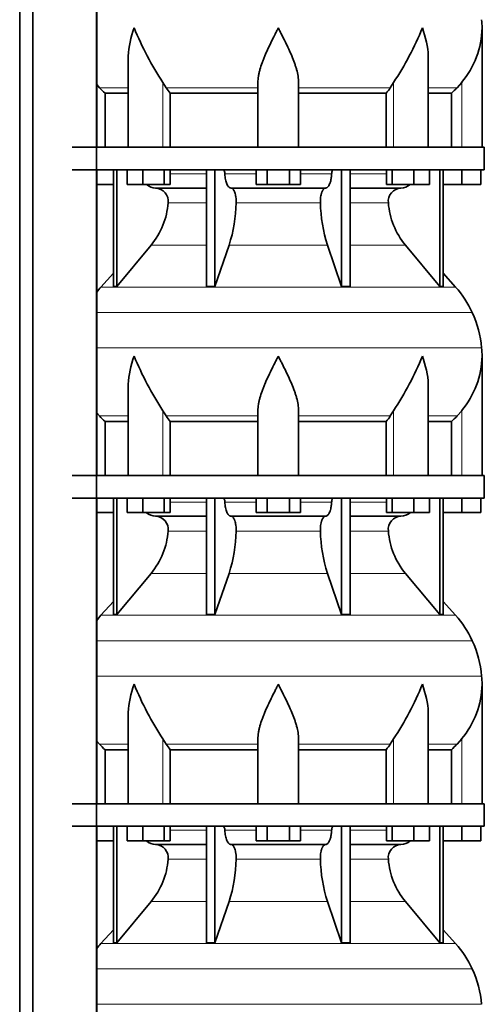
# Model space of a CAD drawing. Header units: millimetres. Extents: x 148 to 904, y -3609 to 2379.
# Tile 20 of 28: x 603 to 808, y -48 to 387. Entities that reach past the tile are written whole.
import ezdxf

# ---------------------------------------------------------------- set-up
doc = ezdxf.new("R2010")
doc.units = ezdxf.units.MM
doc.layers.add('MID_134-17', color=7, linetype='Continuous')
doc.layers.add('VSI134_DIFFUSORE', color=7, linetype='Continuous')

# ---------------------------------------------------------------- blocks, each defined once
blk = doc.blocks.new('SE3')
at = {"layer": 'MID_134-17', "color": 7, "linetype": 'Continuous', "lineweight": 35}
for p, q in [((603.09, 1800.18), (603.09, -681.32)), ((608.89, 1800.18), (608.89, -681.32)), ((637.02, -681.32), (637.02, 1800.18)), ((637.09, 330.18), (637.09, 465.18)), ((637.09, 185.18), (637.09, 320.18)), ((637.09, 40.18), (637.09, 175.18)), ((637.09, -104.82), (637.09, 30.18))]:
    blk.add_line(p, q, dxfattribs=at)
at = {"layer": 'VSI134_DIFFUSORE', "color": 7, "linetype": 'Continuous', "lineweight": 35}
for p, q in [((807.29, 330.18), (807.29, 382.92)), ((651.01, 369.54), (651.01, 330.18)), ((783.56, 330.18), (783.56, 369.54)), ((638.3, 356.48), (637.09, 357.86)), ((667.8, 356.48), (666.37, 358.78)), ((708.29, 330.18), (708.29, 358.78)), ((726.29, 330.18), (726.29, 358.78)), ((768.2, 358.78), (766.78, 356.48)), ((798.29, 358.78), (796.28, 356.48)), ((640.81, 354.04), (651.01, 354.04)), ((640.81, 330.18), (640.81, 354.04)), ((669.58, 354.04), (708.29, 354.04)), ((669.58, 330.18), (669.58, 354.04)), ((726.29, 354.04), (765, 354.04)), ((765, 354.04), (765, 330.18)), ((783.56, 354.04), (793.76, 354.04)), ((793.76, 354.04), (793.76, 330.18)), ((808.29, 330.18), (626.29, 330.18)), ((808.29, 320.18), (808.29, 330.18)), ((626.29, 320.18), (808.29, 320.18)), ((644.46, 320.18), (644.46, 268.73)), ((645.99, 320.18), (645.99, 268.73)), ((650.53, 313.78), (650.53, 320.18)), ((657.47, 313.78), (657.47, 320.18)), ((666.95, 313.78), (666.95, 320.18)), ((669.49, 313.78), (669.49, 320.18)), ((685.59, 320.18), (685.59, 268.73)), ((689.28, 320.18), (689.28, 268.73)), ((707.47, 313.78), (707.47, 320.18)), ((712.38, 313.78), (712.38, 320.18)), ((722.19, 313.78), (722.19, 320.18)), ((727.1, 313.78), (727.1, 320.18)), ((745.29, 320.18), (745.29, 268.73)), ((748.98, 320.18), (748.98, 268.73)), ((765.08, 313.78), (765.08, 320.18)), ((767.62, 313.78), (767.62, 320.18)), ((777.1, 313.78), (777.1, 320.18)), ((784.04, 313.78), (784.04, 320.18)), ((788.58, 320.18), (788.58, 268.73)), ((790.11, 320.18), (790.11, 268.73)), ((798.29, 313.78), (798.29, 320.18)), ((806.79, 313.78), (806.79, 320.18)), ((644.46, 313.78), (637.09, 313.78)), ((657.47, 313.78), (650.53, 313.78)), ((666.95, 313.78), (657.47, 313.78)), ((669.49, 313.78), (666.95, 313.78)), ((712.38, 313.78), (707.47, 313.78)), ((722.19, 313.78), (712.38, 313.78)), ((727.1, 313.78), (722.19, 313.78)), ((767.62, 313.78), (765.08, 313.78)), ((777.1, 313.78), (767.62, 313.78)), ((784.04, 313.78), (777.1, 313.78)), ((798.29, 313.78), (790.11, 313.78)), ((806.79, 313.78), (798.29, 313.78)), ((663.11, 312.18), (685.59, 312.18)), ((696.38, 312.18), (738.2, 312.18)), ((748.98, 312.18), (771.46, 312.18)), ((645.99, 268.73), (661.14, 286.94)), ((689.28, 268.73), (695.56, 286.94)), ((739.01, 286.94), (745.29, 268.73)), ((773.43, 286.94), (788.58, 268.73)), ((644.46, 274.5), (638.99, 268.43)), ((795.58, 268.43), (790.11, 274.5)), ((644.46, 268.73), (645.99, 268.73)), ((685.59, 268.73), (689.28, 268.73)), ((745.29, 268.73), (748.98, 268.73)), ((788.58, 268.73), (790.11, 268.73)), ((807.29, 185.18), (807.29, 237.92)), ((651.01, 224.54), (651.01, 185.18)), ((783.56, 185.18), (783.56, 224.54)), ((667.8, 211.48), (666.37, 213.78)), ((708.29, 185.18), (708.29, 213.78)), ((726.29, 185.18), (726.29, 213.78)), ((768.2, 213.78), (766.78, 211.48)), ((798.29, 213.78), (796.28, 211.48)), ((638.3, 211.48), (637.09, 212.86)), ((640.81, 209.04), (651.01, 209.04)), ((640.81, 185.18), (640.81, 209.04)), ((669.58, 209.04), (708.29, 209.04)), ((669.58, 185.18), (669.58, 209.04)), ((726.29, 209.04), (765, 209.04)), ((765, 209.04), (765, 185.18)), ((783.56, 209.04), (793.76, 209.04)), ((793.76, 209.04), (793.76, 185.18)), ((808.29, 185.18), (626.29, 185.18)), ((808.29, 175.18), (808.29, 185.18)), ((626.29, 175.18), (808.29, 175.18)), ((644.46, 175.18), (644.46, 123.73)), ((645.99, 175.18), (645.99, 123.73)), ((650.53, 168.78), (650.53, 175.18)), ((657.47, 168.78), (657.47, 175.18)), ((666.95, 168.78), (666.95, 175.18)), ((669.49, 168.78), (669.49, 175.18)), ((685.59, 175.18), (685.59, 123.73)), ((689.28, 175.18), (689.28, 123.73)), ((707.47, 168.78), (707.47, 175.18)), ((712.38, 168.78), (712.38, 175.18)), ((722.19, 168.78), (722.19, 175.18)), ((727.1, 168.78), (727.1, 175.18)), ((745.29, 175.18), (745.29, 123.73)), ((748.98, 175.18), (748.98, 123.73)), ((765.08, 168.78), (765.08, 175.18)), ((767.62, 168.78), (767.62, 175.18)), ((777.1, 168.78), (777.1, 175.18)), ((784.04, 168.78), (784.04, 175.18)), ((788.58, 175.18), (788.58, 123.73)), ((790.11, 175.18), (790.11, 123.73)), ((798.29, 168.78), (798.29, 175.18)), ((806.79, 168.78), (806.79, 175.18)), ((644.46, 168.78), (637.09, 168.78)), ((657.47, 168.78), (650.53, 168.78)), ((666.95, 168.78), (657.47, 168.78)), ((663.11, 167.18), (685.59, 167.18)), ((669.49, 168.78), (666.95, 168.78)), ((696.38, 167.18), (738.2, 167.18)), ((712.38, 168.78), (707.47, 168.78)), ((722.19, 168.78), (712.38, 168.78)), ((727.1, 168.78), (722.19, 168.78)), ((748.98, 167.18), (771.46, 167.18)), ((767.62, 168.78), (765.08, 168.78)), ((777.1, 168.78), (767.62, 168.78)), ((784.04, 168.78), (777.1, 168.78)), ((798.29, 168.78), (790.11, 168.78)), ((806.79, 168.78), (798.29, 168.78)), ((645.99, 123.73), (661.14, 141.94)), ((689.28, 123.73), (695.56, 141.94)), ((739.01, 141.94), (745.29, 123.73)), ((773.43, 141.94), (788.58, 123.73)), ((644.46, 129.5), (638.99, 123.43)), ((795.58, 123.43), (790.11, 129.5)), ((644.46, 123.73), (645.99, 123.73)), ((685.59, 123.73), (689.28, 123.73)), ((745.29, 123.73), (748.98, 123.73)), ((788.58, 123.73), (790.11, 123.73)), ((807.29, 40.18), (807.29, 92.92)), ((651.01, 79.54), (651.01, 40.18)), ((783.56, 40.18), (783.56, 79.54)), ((638.3, 66.48), (637.09, 67.86)), ((667.8, 66.48), (666.37, 68.78)), ((708.29, 40.18), (708.29, 68.78)), ((726.29, 40.18), (726.29, 68.78)), ((768.2, 68.78), (766.78, 66.48)), ((798.29, 68.78), (796.28, 66.48)), ((640.81, 64.04), (651.01, 64.04)), ((640.81, 40.18), (640.81, 64.04)), ((669.58, 64.04), (708.29, 64.04)), ((669.58, 40.18), (669.58, 64.04)), ((726.29, 64.04), (765, 64.04)), ((765, 64.04), (765, 40.18)), ((783.56, 64.04), (793.76, 64.04)), ((793.76, 64.04), (793.76, 40.18)), ((808.29, 40.18), (626.29, 40.18)), ((808.29, 30.18), (808.29, 40.18)), ((626.29, 30.18), (808.29, 30.18)), ((644.46, 30.18), (644.46, -21.27)), ((645.99, 30.18), (645.99, -21.27)), ((650.53, 23.78), (650.53, 30.18)), ((657.47, 23.78), (657.47, 30.18)), ((666.95, 23.78), (666.95, 30.18)), ((669.49, 23.78), (669.49, 30.18)), ((685.59, 30.18), (685.59, -21.27)), ((689.28, 30.18), (689.28, -21.27)), ((707.47, 23.78), (707.47, 30.18)), ((712.38, 23.78), (712.38, 30.18)), ((722.19, 23.78), (722.19, 30.18)), ((727.1, 23.78), (727.1, 30.18)), ((745.29, 30.18), (745.29, -21.27)), ((748.98, 30.18), (748.98, -21.27)), ((765.08, 23.78), (765.08, 30.18)), ((767.62, 23.78), (767.62, 30.18)), ((777.1, 23.78), (777.1, 30.18)), ((784.04, 23.78), (784.04, 30.18)), ((788.58, 30.18), (788.58, -21.27)), ((790.11, 30.18), (790.11, -21.27)), ((798.29, 23.78), (798.29, 30.18)), ((806.79, 23.78), (806.79, 30.18)), ((644.46, 23.78), (637.09, 23.78)), ((657.47, 23.78), (650.53, 23.78)), ((666.95, 23.78), (657.47, 23.78)), ((663.11, 22.18), (685.59, 22.18)), ((669.49, 23.78), (666.95, 23.78)), ((696.38, 22.18), (738.2, 22.18)), ((712.38, 23.78), (707.47, 23.78)), ((722.19, 23.78), (712.38, 23.78)), ((727.1, 23.78), (722.19, 23.78)), ((748.98, 22.18), (771.46, 22.18)), ((767.62, 23.78), (765.08, 23.78)), ((777.1, 23.78), (767.62, 23.78)), ((784.04, 23.78), (777.1, 23.78)), ((798.29, 23.78), (790.11, 23.78)), ((806.79, 23.78), (798.29, 23.78)), ((645.99, -21.27), (661.14, -3.06)), ((689.28, -21.27), (695.56, -3.06)), ((739.01, -3.06), (745.29, -21.27)), ((773.43, -3.06), (788.58, -21.27)), ((644.46, -15.5), (638.99, -21.57)), ((795.58, -21.57), (790.11, -15.5)), ((644.46, -21.27), (645.99, -21.27)), ((685.59, -21.27), (689.28, -21.27)), ((745.29, -21.27), (748.98, -21.27)), ((788.58, -21.27), (790.11, -21.27))]:
    blk.add_line(p, q, dxfattribs=at)
at = {"layer": 'VSI134_DIFFUSORE', "color": 4, "linetype": 'Continuous', "lineweight": 9}
for p, q in [((666.37, 330.18), (666.37, 358.78)), ((768.2, 330.18), (768.2, 358.78)), ((798.29, 330.18), (798.29, 358.78)), ((651.01, 356.48), (638.3, 356.48)), ((708.29, 356.48), (667.8, 356.48)), ((726.29, 356.48), (766.78, 356.48)), ((783.56, 356.48), (796.28, 356.48)), ((669.49, 318.41), (685.59, 318.41)), ((693.71, 318.41), (707.47, 318.41)), ((727.1, 318.41), (740.86, 318.41)), ((748.98, 318.41), (765.08, 318.41)), ((685.59, 305.64), (668.66, 305.64)), ((735.9, 305.64), (698.68, 305.64)), ((765.91, 305.64), (748.98, 305.64)), ((661.14, 286.94), (685.59, 286.94)), ((695.56, 286.94), (739.01, 286.94)), ((748.98, 286.94), (773.43, 286.94)), ((638.99, 268.43), (795.58, 268.43)), ((802.95, 257.17), (637.09, 257.17)), ((637.09, 241.54), (807.11, 241.54)), ((666.37, 185.18), (666.37, 213.78)), ((768.2, 185.18), (768.2, 213.78)), ((798.29, 185.18), (798.29, 213.78)), ((651.01, 211.48), (638.3, 211.48)), ((708.29, 211.48), (667.8, 211.48)), ((726.29, 211.48), (766.78, 211.48)), ((783.56, 211.48), (796.28, 211.48)), ((669.49, 173.41), (685.59, 173.41)), ((693.71, 173.41), (707.47, 173.41)), ((727.1, 173.41), (740.86, 173.41)), ((748.98, 173.41), (765.08, 173.41)), ((685.59, 160.64), (668.66, 160.64)), ((735.9, 160.64), (698.68, 160.64)), ((765.91, 160.64), (748.98, 160.64)), ((661.14, 141.94), (685.59, 141.94)), ((695.56, 141.94), (739.01, 141.94)), ((748.98, 141.94), (773.43, 141.94)), ((638.99, 123.43), (795.58, 123.43)), ((802.95, 112.17), (637.09, 112.17)), ((637.09, 96.54), (807.11, 96.54)), ((651.01, 66.48), (638.3, 66.48)), ((666.37, 40.18), (666.37, 68.78)), ((708.29, 66.48), (667.8, 66.48)), ((726.29, 66.48), (766.78, 66.48)), ((768.2, 40.18), (768.2, 68.78)), ((783.56, 66.48), (796.28, 66.48)), ((798.29, 40.18), (798.29, 68.78)), ((669.49, 28.41), (685.59, 28.41)), ((693.71, 28.41), (707.47, 28.41)), ((727.1, 28.41), (740.86, 28.41)), ((748.98, 28.41), (765.08, 28.41)), ((685.59, 15.64), (668.66, 15.64)), ((735.9, 15.64), (698.68, 15.64)), ((765.91, 15.64), (748.98, 15.64)), ((661.14, -3.06), (685.59, -3.06)), ((695.56, -3.06), (739.01, -3.06)), ((748.98, -3.06), (773.43, -3.06)), ((638.99, -21.57), (795.58, -21.57)), ((802.95, -32.83), (637.09, -32.83)), ((637.09, -48.46), (807.11, -48.46))]:
    blk.add_line(p, q, dxfattribs=at)
at = {"layer": 'VSI134_DIFFUSORE', "color": 7, "linetype": 'Continuous', "lineweight": 35}
for centre, radius, start, end in [((779.47, 433.85), 135.74, 202.0412, 213.5763), ((655.1, 433.85), 135.74, 326.4237, 337.9588), ((768.63, 383.58), 38.66, 320.0894, 359.0042), ((768.79, 382.91), 38.5, 359.9671, 5.4174), ((700.91, 378.7), 39.88, 213.8582, 218.2062), ((733.66, 378.7), 39.88, 321.7938, 326.1418), ((663.34, 318.86), 6.68, 230.2819, 268.0094), ((771.22, 318.87), 6.69, 272.0607, 309.722), ((662.83, 306.32), 5.87, 353.3223, 87.2173), ((771.72, 306.34), 5.85, 92.5772, 186.8833), ((635.35, 308.16), 33.4, 320.5472, 355.6594), ((633.72, 306.84), 64.97, 342.1602, 358.9354), ((802.36, 307.09), 66.48, 181.2569, 197.6475), ((799.32, 308.21), 33.51, 184.3996, 219.3938), ((671.69, 238.98), 44, 138, 141.8316), ((762.89, 238.98), 44, 24.4088, 42), ((758.33, 236.92), 49, 5.4174, 24.4088), ((768.79, 237.91), 38.5, 359.9671, 5.4174), ((779.47, 288.85), 135.74, 202.0412, 213.5763), ((655.1, 288.85), 135.74, 326.4237, 337.9588), ((768.63, 238.58), 38.66, 320.0894, 359.0042), ((700.91, 233.7), 39.88, 213.8582, 218.2062), ((733.66, 233.7), 39.88, 321.7938, 326.1418), ((663.34, 173.86), 6.68, 230.2819, 268.0094), ((662.83, 161.32), 5.87, 353.3223, 87.2173), ((771.72, 161.34), 5.85, 92.5772, 186.8833), ((771.22, 173.87), 6.69, 272.0607, 309.722), ((635.35, 163.16), 33.4, 320.5472, 355.6594), ((633.72, 161.84), 64.97, 342.1602, 358.9354), ((802.36, 162.09), 66.48, 181.2569, 197.6475), ((799.32, 163.21), 33.51, 184.3996, 219.3938), ((671.69, 93.98), 44, 138, 141.8316), ((762.89, 93.98), 44, 24.4088, 42), ((758.33, 91.92), 49, 5.4174, 24.4088), ((768.79, 92.91), 38.5, 359.9671, 5.4174), ((779.47, 143.85), 135.74, 202.0412, 213.5763), ((655.1, 143.85), 135.74, 326.4237, 337.9588), ((768.63, 93.58), 38.66, 320.0894, 359.0042), ((700.91, 88.7), 39.88, 213.8582, 218.2062), ((733.66, 88.7), 39.88, 321.7938, 326.1418), ((663.34, 28.86), 6.68, 230.2819, 268.0094), ((662.83, 16.32), 5.87, 353.3223, 87.2173), ((771.72, 16.34), 5.85, 92.5772, 186.8833), ((771.22, 28.87), 6.69, 272.0607, 309.722), ((635.35, 18.16), 33.4, 320.5472, 355.6594), ((633.72, 16.84), 64.97, 342.1602, 358.9354), ((802.36, 17.09), 66.48, 181.2569, 197.6475), ((799.32, 18.21), 33.51, 184.3996, 219.3938), ((671.69, -51.02), 44, 138, 141.8316), ((762.89, -51.02), 44, 24.4088, 42), ((758.33, -53.08), 49, 5.4174, 24.4088)]:
    blk.add_arc(centre, radius, start, end, dxfattribs=at)
for points, knots in [([(651.01, 369.53), (651.01, 369.86), (651.02, 370.18), (651.17, 374.55), (652.15, 378.76), (653.65, 382.91)], [0.4601729, 0.4601729, 0.4601729, 0.4601729, 0.5, 0.5, 1, 1, 1, 1]), ([(708.29, 358.78), (708.29, 359.7), (708.38, 360.63), (708.62, 362.08), (708.71, 362.57), (708.93, 363.54), (709.06, 364.03), (709.47, 365.51), (709.79, 366.5), (710.34, 368), (710.53, 368.51), (710.92, 369.53), (711.13, 370.04), (712.21, 372.6), (713.16, 374.64), (714.67, 377.73), (715.18, 378.75), (715.96, 380.31), (716.23, 380.83), (716.62, 381.61), (716.82, 382), (717.02, 382.39), (717.15, 382.65), (717.22, 382.78), (717.29, 382.91)], [0, 0, 0, 0, 0.125, 0.125, 0.1875, 0.1875, 0.25, 0.25, 0.375, 0.375, 0.4375, 0.4375, 0.5, 0.5, 0.75, 0.75, 0.875, 0.875, 0.9375, 0.9375, 0.96875, 0.984375, 0.984375, 1, 1, 1, 1]), ([(726.29, 358.78), (726.29, 359.7), (726.2, 360.63), (725.88, 362.53), (725.66, 363.5), (725.25, 364.98), (725.1, 365.48), (724.78, 366.48), (724.61, 366.98), (724.07, 368.49), (723.67, 369.49), (722.82, 371.52), (722.37, 372.54), (721.43, 374.59), (720.93, 375.63), (719.92, 377.71), (719.4, 378.74), (718.61, 380.3), (718.35, 380.82), (717.95, 381.6), (717.82, 381.87), (717.55, 382.39), (717.42, 382.65), (717.29, 382.91)], [0, 0, 0, 0, 0.125, 0.125, 0.25, 0.25, 0.3125, 0.3125, 0.375, 0.375, 0.5, 0.5, 0.625, 0.625, 0.75, 0.75, 0.875, 0.875, 0.9375, 0.9375, 0.96875, 0.96875, 1, 1, 1, 1]), ([(783.56, 369.53), (783.56, 369.86), (783.56, 370.18), (783.41, 374.55), (782.42, 378.76), (780.93, 382.91)], [0.4601729, 0.4601729, 0.4601729, 0.4601729, 0.5, 0.5, 1, 1, 1, 1]), ([(692.95, 320.18), (693, 320.18), (693.05, 320.17), (693.14, 320.13), (693.18, 320.1), (693.31, 319.97), (693.39, 319.84), (693.53, 319.51), (693.59, 319.32), (693.68, 318.89), (693.7, 318.65), (693.71, 318.41)], [0, 0, 0, 0, 0.125, 0.125, 0.25, 0.25, 0.5, 0.5, 0.75, 0.75, 1, 1, 1, 1]), ([(696.38, 312.18), (696.22, 312.18), (696.05, 312.22), (695.81, 312.34), (695.73, 312.39), (695.58, 312.5), (695.5, 312.57), (695.27, 312.79), (695.12, 312.98), (694.84, 313.43), (694.71, 313.68), (694.47, 314.24), (694.36, 314.56), (694.16, 315.23), (694.07, 315.59), (693.92, 316.34), (693.86, 316.74), (693.77, 317.56), (693.73, 317.98), (693.71, 318.41)], [0, 0, 0, 0, 0.125, 0.125, 0.1875, 0.1875, 0.25, 0.25, 0.375, 0.375, 0.5, 0.5, 0.625, 0.625, 0.75, 0.75, 0.875, 0.875, 1, 1, 1, 1]), ([(740.86, 318.41), (740.84, 317.98), (740.81, 317.56), (740.74, 316.95), (740.71, 316.75), (740.65, 316.36), (740.61, 316.16), (740.5, 315.59), (740.41, 315.24), (740.27, 314.73), (740.21, 314.57), (740.1, 314.26), (740.04, 314.11), (739.86, 313.68), (739.73, 313.43), (739.45, 312.99), (739.3, 312.8), (739, 312.49), (738.84, 312.38), (738.52, 312.22), (738.36, 312.18), (738.2, 312.18)], [0, 0, 0, 0, 0.125, 0.125, 0.1875, 0.1875, 0.25, 0.25, 0.375, 0.375, 0.4375, 0.4375, 0.5, 0.5, 0.625, 0.625, 0.75, 0.75, 0.875, 0.875, 1, 1, 1, 1]), ([(740.86, 318.41), (740.87, 318.65), (740.9, 318.88), (740.96, 319.21), (740.99, 319.31), (741.04, 319.5), (741.07, 319.59), (741.14, 319.76), (741.18, 319.83), (741.26, 319.95), (741.3, 320.01), (741.39, 320.1), (741.44, 320.13), (741.53, 320.17), (741.57, 320.18), (741.62, 320.18)], [0, 0, 0, 0, 0.25, 0.25, 0.375, 0.375, 0.5, 0.5, 0.625, 0.625, 0.75, 0.75, 0.875, 0.875, 1, 1, 1, 1]), ([(696.38, 312.18), (696.46, 312.18), (696.54, 312.17), (696.7, 312.13), (696.78, 312.1), (697.01, 311.97), (697.16, 311.84), (697.45, 311.51), (697.59, 311.3), (697.78, 310.94), (697.85, 310.81), (697.97, 310.53), (698.02, 310.38), (698.19, 309.93), (698.28, 309.59), (698.4, 309.06), (698.44, 308.87), (698.51, 308.49), (698.54, 308.3), (698.61, 307.71), (698.65, 307.3), (698.69, 306.47), (698.69, 306.05), (698.68, 305.64)], [0, 0, 0, 0, 0.0625, 0.0625, 0.125, 0.125, 0.25, 0.25, 0.375, 0.375, 0.4375, 0.4375, 0.5, 0.5, 0.625, 0.625, 0.6875, 0.6875, 0.75, 0.75, 0.875, 0.875, 1, 1, 1, 1]), ([(735.9, 305.64), (735.88, 306.05), (735.89, 306.47), (735.92, 307.09), (735.93, 307.29), (735.96, 307.7), (735.99, 307.9), (736.06, 308.49), (736.13, 308.87), (736.25, 309.41), (736.3, 309.58), (736.39, 309.92), (736.49, 310.24), (736.61, 310.53), (736.72, 310.81), (736.79, 310.94), (736.98, 311.3), (737.12, 311.51), (737.41, 311.84), (737.57, 311.97), (737.88, 312.14), (738.04, 312.18), (738.2, 312.18)], [0, 0, 0, 0, 0.125, 0.125, 0.1875, 0.1875, 0.25, 0.25, 0.375, 0.375, 0.4375, 0.4375, 0.5, 0.5625, 0.5625, 0.625, 0.625, 0.75, 0.75, 0.875, 0.875, 1, 1, 1, 1]), ([(651.01, 224.53), (651.01, 224.86), (651.02, 225.18), (651.17, 229.55), (652.15, 233.76), (653.65, 237.91)], [0.4601729, 0.4601729, 0.4601729, 0.4601729, 0.5, 0.5, 1, 1, 1, 1]), ([(708.29, 213.78), (708.29, 214.7), (708.38, 215.63), (708.62, 217.08), (708.71, 217.57), (708.93, 218.54), (709.06, 219.03), (709.47, 220.51), (709.79, 221.5), (710.34, 223), (710.53, 223.51), (710.92, 224.53), (711.13, 225.04), (712.21, 227.6), (713.16, 229.64), (714.67, 232.73), (715.18, 233.75), (715.96, 235.31), (716.23, 235.83), (716.62, 236.61), (716.82, 237), (717.02, 237.39), (717.15, 237.65), (717.22, 237.78), (717.29, 237.91)], [0, 0, 0, 0, 0.125, 0.125, 0.1875, 0.1875, 0.25, 0.25, 0.375, 0.375, 0.4375, 0.4375, 0.5, 0.5, 0.75, 0.75, 0.875, 0.875, 0.9375, 0.9375, 0.96875, 0.984375, 0.984375, 1, 1, 1, 1]), ([(726.29, 213.78), (726.29, 214.7), (726.2, 215.63), (725.88, 217.53), (725.66, 218.5), (725.25, 219.98), (725.1, 220.48), (724.78, 221.48), (724.61, 221.98), (724.07, 223.49), (723.67, 224.49), (722.82, 226.52), (722.37, 227.54), (721.43, 229.59), (720.93, 230.63), (719.92, 232.71), (719.4, 233.74), (718.61, 235.3), (718.35, 235.82), (717.95, 236.6), (717.82, 236.87), (717.55, 237.39), (717.42, 237.65), (717.29, 237.91)], [0, 0, 0, 0, 0.125, 0.125, 0.25, 0.25, 0.3125, 0.3125, 0.375, 0.375, 0.5, 0.5, 0.625, 0.625, 0.75, 0.75, 0.875, 0.875, 0.9375, 0.9375, 0.96875, 0.96875, 1, 1, 1, 1]), ([(783.56, 224.53), (783.56, 224.86), (783.56, 225.18), (783.41, 229.55), (782.42, 233.76), (780.93, 237.91)], [0.4601729, 0.4601729, 0.4601729, 0.4601729, 0.5, 0.5, 1, 1, 1, 1]), ([(692.95, 175.18), (693, 175.18), (693.05, 175.17), (693.14, 175.13), (693.18, 175.1), (693.31, 174.97), (693.39, 174.84), (693.53, 174.51), (693.59, 174.32), (693.68, 173.89), (693.7, 173.65), (693.71, 173.41)], [0, 0, 0, 0, 0.125, 0.125, 0.25, 0.25, 0.5, 0.5, 0.75, 0.75, 1, 1, 1, 1]), ([(740.86, 173.41), (740.87, 173.65), (740.9, 173.88), (740.96, 174.21), (740.99, 174.31), (741.04, 174.5), (741.07, 174.59), (741.14, 174.76), (741.18, 174.83), (741.26, 174.95), (741.3, 175.01), (741.39, 175.1), (741.44, 175.13), (741.53, 175.17), (741.57, 175.18), (741.62, 175.18)], [0, 0, 0, 0, 0.25, 0.25, 0.375, 0.375, 0.5, 0.5, 0.625, 0.625, 0.75, 0.75, 0.875, 0.875, 1, 1, 1, 1]), ([(696.38, 167.18), (696.22, 167.18), (696.05, 167.22), (695.81, 167.34), (695.73, 167.39), (695.58, 167.5), (695.5, 167.57), (695.27, 167.79), (695.12, 167.98), (694.84, 168.43), (694.71, 168.68), (694.47, 169.24), (694.36, 169.56), (694.16, 170.23), (694.07, 170.59), (693.92, 171.34), (693.86, 171.74), (693.77, 172.56), (693.73, 172.98), (693.71, 173.41)], [0, 0, 0, 0, 0.125, 0.125, 0.1875, 0.1875, 0.25, 0.25, 0.375, 0.375, 0.5, 0.5, 0.625, 0.625, 0.75, 0.75, 0.875, 0.875, 1, 1, 1, 1]), ([(740.86, 173.41), (740.84, 172.98), (740.81, 172.56), (740.74, 171.95), (740.71, 171.75), (740.65, 171.36), (740.61, 171.16), (740.5, 170.59), (740.41, 170.24), (740.27, 169.73), (740.21, 169.57), (740.1, 169.26), (740.04, 169.11), (739.86, 168.68), (739.73, 168.43), (739.45, 167.99), (739.3, 167.8), (739, 167.49), (738.84, 167.38), (738.52, 167.22), (738.36, 167.18), (738.2, 167.18)], [0, 0, 0, 0, 0.125, 0.125, 0.1875, 0.1875, 0.25, 0.25, 0.375, 0.375, 0.4375, 0.4375, 0.5, 0.5, 0.625, 0.625, 0.75, 0.75, 0.875, 0.875, 1, 1, 1, 1]), ([(696.38, 167.18), (696.46, 167.18), (696.54, 167.17), (696.7, 167.13), (696.78, 167.1), (697.01, 166.97), (697.16, 166.84), (697.45, 166.51), (697.59, 166.3), (697.78, 165.94), (697.85, 165.81), (697.97, 165.53), (698.02, 165.38), (698.19, 164.93), (698.28, 164.59), (698.4, 164.06), (698.44, 163.87), (698.51, 163.49), (698.54, 163.3), (698.61, 162.71), (698.65, 162.3), (698.69, 161.47), (698.69, 161.05), (698.68, 160.64)], [0, 0, 0, 0, 0.0625, 0.0625, 0.125, 0.125, 0.25, 0.25, 0.375, 0.375, 0.4375, 0.4375, 0.5, 0.5, 0.625, 0.625, 0.6875, 0.6875, 0.75, 0.75, 0.875, 0.875, 1, 1, 1, 1]), ([(735.9, 160.64), (735.88, 161.05), (735.89, 161.47), (735.92, 162.09), (735.93, 162.29), (735.96, 162.7), (735.99, 162.9), (736.06, 163.49), (736.13, 163.87), (736.25, 164.41), (736.3, 164.58), (736.39, 164.92), (736.49, 165.24), (736.61, 165.53), (736.72, 165.81), (736.79, 165.94), (736.98, 166.3), (737.12, 166.51), (737.41, 166.84), (737.57, 166.97), (737.88, 167.14), (738.04, 167.18), (738.2, 167.18)], [0, 0, 0, 0, 0.125, 0.125, 0.1875, 0.1875, 0.25, 0.25, 0.375, 0.375, 0.4375, 0.4375, 0.5, 0.5625, 0.5625, 0.625, 0.625, 0.75, 0.75, 0.875, 0.875, 1, 1, 1, 1]), ([(651.01, 79.53), (651.01, 79.86), (651.02, 80.18), (651.17, 84.55), (652.15, 88.76), (653.65, 92.91)], [0.4601729, 0.4601729, 0.4601729, 0.4601729, 0.5, 0.5, 1, 1, 1, 1]), ([(708.29, 68.78), (708.29, 69.7), (708.38, 70.63), (708.62, 72.08), (708.71, 72.57), (708.93, 73.54), (709.06, 74.03), (709.47, 75.51), (709.79, 76.5), (710.34, 78), (710.53, 78.51), (710.92, 79.53), (711.13, 80.04), (712.21, 82.6), (713.16, 84.64), (714.67, 87.73), (715.18, 88.75), (715.96, 90.31), (716.23, 90.83), (716.62, 91.61), (716.82, 92), (717.02, 92.39), (717.15, 92.65), (717.22, 92.78), (717.29, 92.91)], [0, 0, 0, 0, 0.125, 0.125, 0.1875, 0.1875, 0.25, 0.25, 0.375, 0.375, 0.4375, 0.4375, 0.5, 0.5, 0.75, 0.75, 0.875, 0.875, 0.9375, 0.9375, 0.96875, 0.984375, 0.984375, 1, 1, 1, 1]), ([(726.29, 68.78), (726.29, 69.7), (726.2, 70.63), (725.88, 72.53), (725.66, 73.5), (725.25, 74.98), (725.1, 75.48), (724.78, 76.48), (724.61, 76.98), (724.07, 78.49), (723.67, 79.49), (722.82, 81.52), (722.37, 82.54), (721.43, 84.59), (720.93, 85.63), (719.92, 87.71), (719.4, 88.74), (718.61, 90.3), (718.35, 90.82), (717.95, 91.6), (717.82, 91.87), (717.55, 92.39), (717.42, 92.65), (717.29, 92.91)], [0, 0, 0, 0, 0.125, 0.125, 0.25, 0.25, 0.3125, 0.3125, 0.375, 0.375, 0.5, 0.5, 0.625, 0.625, 0.75, 0.75, 0.875, 0.875, 0.9375, 0.9375, 0.96875, 0.96875, 1, 1, 1, 1]), ([(783.56, 79.53), (783.56, 79.86), (783.56, 80.18), (783.41, 84.55), (782.42, 88.76), (780.93, 92.91)], [0.4601729, 0.4601729, 0.4601729, 0.4601729, 0.5, 0.5, 1, 1, 1, 1]), ([(692.95, 30.18), (693, 30.18), (693.05, 30.17), (693.14, 30.13), (693.18, 30.1), (693.31, 29.97), (693.39, 29.84), (693.53, 29.51), (693.59, 29.32), (693.68, 28.89), (693.7, 28.65), (693.71, 28.41)], [0, 0, 0, 0, 0.125, 0.125, 0.25, 0.25, 0.5, 0.5, 0.75, 0.75, 1, 1, 1, 1]), ([(696.38, 22.18), (696.22, 22.18), (696.05, 22.22), (695.81, 22.34), (695.73, 22.39), (695.58, 22.5), (695.5, 22.57), (695.27, 22.79), (695.12, 22.98), (694.84, 23.43), (694.71, 23.68), (694.47, 24.24), (694.36, 24.56), (694.16, 25.23), (694.07, 25.59), (693.92, 26.34), (693.86, 26.74), (693.77, 27.56), (693.73, 27.98), (693.71, 28.41)], [0, 0, 0, 0, 0.125, 0.125, 0.1875, 0.1875, 0.25, 0.25, 0.375, 0.375, 0.5, 0.5, 0.625, 0.625, 0.75, 0.75, 0.875, 0.875, 1, 1, 1, 1]), ([(740.86, 28.41), (740.84, 27.98), (740.81, 27.56), (740.74, 26.95), (740.71, 26.75), (740.65, 26.36), (740.61, 26.16), (740.5, 25.59), (740.41, 25.24), (740.27, 24.73), (740.21, 24.57), (740.1, 24.26), (740.04, 24.11), (739.86, 23.68), (739.73, 23.43), (739.45, 22.99), (739.3, 22.8), (739, 22.49), (738.84, 22.38), (738.52, 22.22), (738.36, 22.18), (738.2, 22.18)], [0, 0, 0, 0, 0.125, 0.125, 0.1875, 0.1875, 0.25, 0.25, 0.375, 0.375, 0.4375, 0.4375, 0.5, 0.5, 0.625, 0.625, 0.75, 0.75, 0.875, 0.875, 1, 1, 1, 1]), ([(740.86, 28.41), (740.87, 28.65), (740.9, 28.88), (740.96, 29.21), (740.99, 29.31), (741.04, 29.5), (741.07, 29.59), (741.14, 29.76), (741.18, 29.83), (741.26, 29.95), (741.3, 30.01), (741.39, 30.1), (741.44, 30.13), (741.53, 30.17), (741.57, 30.18), (741.62, 30.18)], [0, 0, 0, 0, 0.25, 0.25, 0.375, 0.375, 0.5, 0.5, 0.625, 0.625, 0.75, 0.75, 0.875, 0.875, 1, 1, 1, 1]), ([(696.38, 22.18), (696.46, 22.18), (696.54, 22.17), (696.7, 22.13), (696.78, 22.1), (697.01, 21.97), (697.16, 21.84), (697.45, 21.51), (697.59, 21.3), (697.78, 20.94), (697.85, 20.81), (697.97, 20.53), (698.02, 20.38), (698.19, 19.93), (698.28, 19.59), (698.4, 19.06), (698.44, 18.87), (698.51, 18.49), (698.54, 18.3), (698.61, 17.71), (698.65, 17.3), (698.69, 16.47), (698.69, 16.05), (698.68, 15.64)], [0, 0, 0, 0, 0.0625, 0.0625, 0.125, 0.125, 0.25, 0.25, 0.375, 0.375, 0.4375, 0.4375, 0.5, 0.5, 0.625, 0.625, 0.6875, 0.6875, 0.75, 0.75, 0.875, 0.875, 1, 1, 1, 1]), ([(735.9, 15.64), (735.88, 16.05), (735.89, 16.47), (735.92, 17.09), (735.93, 17.29), (735.96, 17.7), (735.99, 17.9), (736.06, 18.49), (736.13, 18.87), (736.25, 19.41), (736.3, 19.58), (736.39, 19.92), (736.49, 20.24), (736.61, 20.53), (736.72, 20.81), (736.79, 20.94), (736.98, 21.3), (737.12, 21.51), (737.41, 21.84), (737.57, 21.97), (737.88, 22.14), (738.04, 22.18), (738.2, 22.18)], [0, 0, 0, 0, 0.125, 0.125, 0.1875, 0.1875, 0.25, 0.25, 0.375, 0.375, 0.4375, 0.4375, 0.5, 0.5625, 0.5625, 0.625, 0.625, 0.75, 0.75, 0.875, 0.875, 1, 1, 1, 1])]:
    blk.add_open_spline(points, degree=3, knots=knots, dxfattribs=at)
for points in [[(640.81, 354.04), (639.94, 354.82), (639.1, 355.64), (638.3, 356.48)], [(796.28, 356.48), (795.47, 355.64), (794.63, 354.82), (793.76, 354.04)], [(640.81, 209.04), (639.94, 209.82), (639.1, 210.64), (638.3, 211.48)], [(796.28, 211.48), (795.47, 210.64), (794.63, 209.82), (793.76, 209.04)], [(640.81, 64.04), (639.94, 64.82), (639.1, 65.64), (638.3, 66.48)], [(796.28, 66.48), (795.47, 65.64), (794.63, 64.82), (793.76, 64.04)]]:
    blk.add_open_spline(points, degree=3, dxfattribs=at)

msp = doc.modelspace()

# ---------------------------------------------------------------- block references
msp.add_blockref('SE3', (0, 0))

doc.saveas('drawing.dxf')
